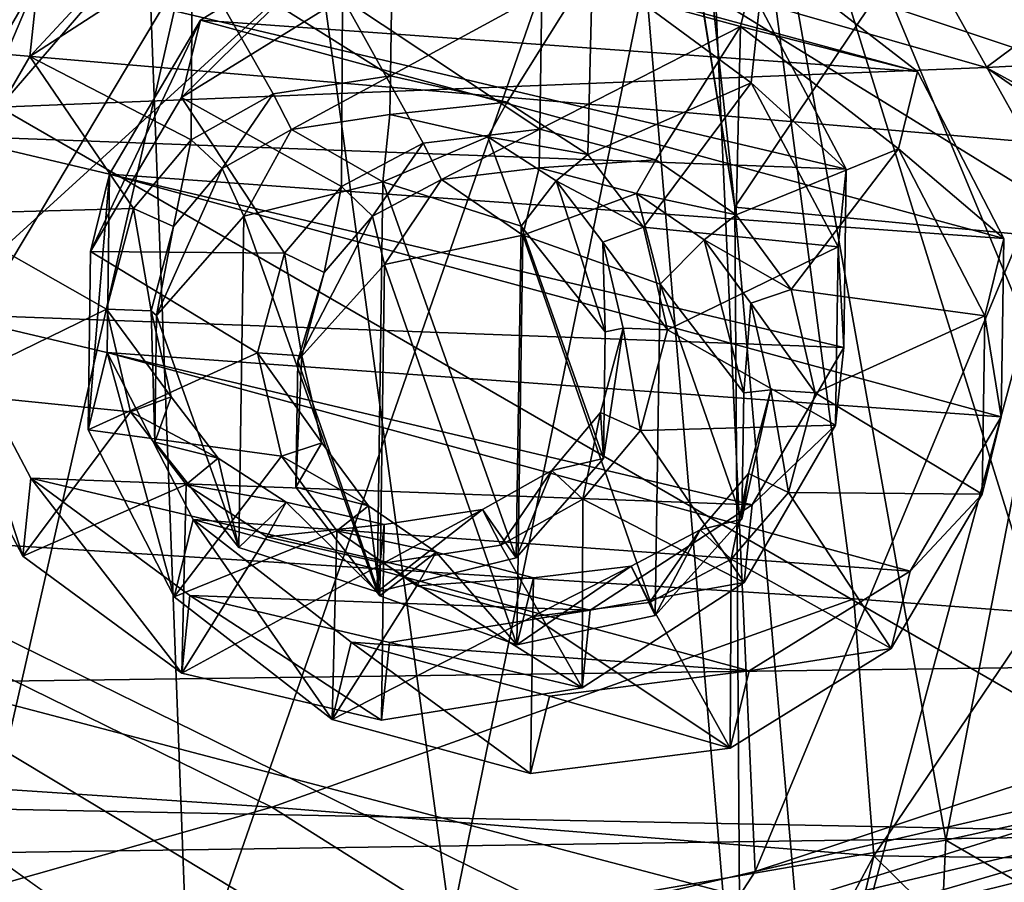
# Model space of a CAD drawing. Header units: metres. Extents: x -1004 to 0, y -808 to 0.
# Tile 83 of 116: x -357 to -310, y -114 to -73. Entities that reach past the tile are written whole.
import ezdxf

# ---------------------------------------------------------------- set-up
doc = ezdxf.new("R2010")
doc.units = ezdxf.units.M

msp = doc.modelspace()

# ---------------------------------------------------------------- linework, layer by layer
at = {"layer": 'top'}
for points in [[(-329.888824, -38.088737, 1930.046631), (-378.607605, -119.60273, 1985.827881), (-382.221283, -31.021881, 1934.762817)], [(-322.60022, -124.122322, 1979.295166), (-378.607605, -119.60273, 1985.827881), (-329.888824, -38.088737, 1930.046631)], [(-322.885803, -81.489136, 1954.172607), (-322.60022, -124.122322, 1979.295166), (-329.888824, -38.088737, 1930.046631)], [(-329.888824, -38.088737, 1930.046631), (-329.803864, -38.102722, 1930.036133), (-322.885803, -81.489136, 1954.172607)], [(-329.803864, -38.102722, 1930.036133), (-327.490509, -38.486088, 1929.765381), (-322.885803, -81.489136, 1954.172607)], [(-322.885803, -81.489136, 1954.172607), (-327.490509, -38.486088, 1929.765381), (-297.666809, -43.873398, 1928.242798)], [(-351.741699, -44.368996, 1507.820435), (-376.558838, -123.533806, 1555.031372), (-378.974548, -39.71484, 1506.693237)], [(-307.902313, -82.908188, 1952.266235), (-322.885803, -81.489136, 1954.172607), (-297.666809, -43.873398, 1928.242798)], [(-249.112656, -44.404568, 665.240845), (-531.962463, -59.26767, 664.851257), (-202.874207, -76.227615, 664.407471)], [(-348.900391, -119.331909, 1551.006836), (-376.558838, -123.533806, 1555.031372), (-351.741699, -44.368996, 1507.820435)], [(-324.765137, -50.017815, 1509.10791), (-348.900391, -119.331909, 1551.006836), (-351.741699, -44.368996, 1507.820435)], [(-321.921265, -113.105431, 1545.40979), (-348.900391, -119.331909, 1551.006836), (-324.765137, -50.017815, 1509.10791)], [(-298.321289, -56.500305, 1510.757568), (-321.921265, -113.105431, 1545.40979), (-324.765137, -50.017815, 1509.10791)], [(-376.130707, -52.26717, 2033.806885), (-372.22702, -96.644707, 2025.778931), (-323.517303, -52.26717, 2030.046021)], [(-372.22702, -96.644707, 2025.778931), (-317.222504, -100.118637, 2020.946167), (-323.517303, -52.26717, 2030.046021)], [(-366.171051, -52.26717, 181.828079), (-345.062103, -52.26717, 185.403137), (-360.168396, -118.592033, 189.773727)], [(-345.062103, -52.26717, 185.403137), (-336.40332, -115.66851, 194.224075), (-360.168396, -118.592033, 189.773727)], [(-345.062103, -52.26717, 185.403137), (-323.424683, -52.26717, 190.665115), (-336.40332, -115.66851, 194.224075)], [(-323.424683, -52.26717, 190.665115), (-312.841736, -111.61409, 200.455399), (-336.40332, -115.66851, 194.224075)], [(-303.170807, -101.056534, 2019.255127), (-296.233002, -100.988197, 2018.446899), (-323.517303, -52.26717, 2030.046021)], [(-296.233002, -100.988197, 2018.446899), (-289.312134, -100.438484, 2017.681763), (-323.517303, -52.26717, 2030.046021)], [(-323.517303, -52.26717, 2030.046021), (-289.312134, -100.438484, 2017.681763), (-271.142548, -52.26717, 2023.785889)], [(-323.517303, -52.26717, 2030.046021), (-317.222504, -100.118637, 2020.946167), (-308.442505, -100.78614, 2019.896606)], [(-308.442505, -100.78614, 2019.896606), (-303.170807, -101.056534, 2019.255127), (-323.517303, -52.26717, 2030.046021)], [(-323.424683, -52.26717, 190.665115), (-301.283936, -52.26717, 197.828186), (-312.841736, -111.61409, 200.455399)], [(-301.283936, -52.26717, 197.828186), (-289.953552, -106.590332, 208.299179), (-312.841736, -111.61409, 200.455399)], [(-295.983002, -104.537399, 1538.428955), (-321.921265, -113.105431, 1545.40979), (-298.321289, -56.500305, 1510.757568)], [(-594.247375, -171.585114, 661.909546), (-196.308548, -147.470947, 662.541565), (-531.962463, -59.26767, 664.851257)], [(-196.308548, -147.470947, 662.541565), (-191.884094, -88.40519, 664.088562), (-531.962463, -59.26767, 664.851257)], [(-531.962463, -59.26767, 664.851257), (-191.884094, -88.40519, 664.088562), (-202.874207, -76.227615, 664.407471)], [(-615.470276, -72.550049, 1606.88501), (-591.933105, -85.384491, 1606.548584), (-341.576477, -63.148872, 1607.130249)], [(-591.933105, -85.384491, 1606.548584), (-332.205414, -66.348167, 1607.047974), (-341.576477, -63.148872, 1607.130249)], [(-591.933105, -85.384491, 1606.548584), (-567.294678, -96.737617, 1606.251099), (-332.205414, -66.348167, 1607.047974)], [(-567.294678, -96.737617, 1606.251099), (-541.695801, -106.479683, 1605.995728), (-332.205414, -66.348167, 1607.047974)], [(-332.205414, -66.348167, 1607.047974), (-541.695801, -106.479683, 1605.995728), (-272.857819, -102.921715, 1606.087891)], [(-272.857819, -102.921715, 1606.087891), (-246.948975, -94.762154, 1606.301514), (-332.205414, -66.348167, 1607.047974)], [(-246.948975, -94.762154, 1606.301514), (-225.76767, -79.417076, 1606.705933), (-332.205414, -66.348167, 1607.047974)], [(-332.205414, -66.348167, 1607.047974), (-225.76767, -79.417076, 1606.705933), (-330.090454, -66.582947, 1655.322266)], [(-225.767654, -79.416962, 1703.572632), (-325.61673, -66.957962, 1703.570801), (-330.090454, -66.582947, 1655.322266)], [(-225.76767, -79.417076, 1606.705933), (-225.767654, -79.416962, 1703.572632), (-330.090454, -66.582947, 1655.322266)], [(-318.67804, -67.316513, 1752.300415), (-325.61673, -66.957962, 1703.570801), (-225.767654, -79.416962, 1703.572632)], [(-225.767654, -77.948128, 1800.771362), (-309.347412, -67.335449, 1800.758545), (-318.67804, -67.316513, 1752.300415)], [(-225.767654, -77.948128, 1800.771362), (-318.67804, -67.316513, 1752.300415), (-225.767654, -79.416962, 1703.572632)], [(-307.902313, -82.908188, 1952.266235), (-319.120483, -124.470184, 1978.742554), (-322.885803, -81.489136, 1954.172607)], [(-319.120483, -124.470184, 1978.742554), (-322.60022, -124.122322, 1979.295166), (-322.885803, -81.489136, 1954.172607)], [(-303.635834, -124.783379, 1976.071655), (-319.120483, -124.470184, 1978.742554), (-307.902313, -82.908188, 1952.266235)], [(-373.720337, -108.123314, 2005.617065), (-344.923065, -110.04409, 2003.045044), (-372.22702, -96.644707, 2025.778931)], [(-344.923065, -110.04409, 2003.045044), (-317.222504, -100.118637, 2020.946167), (-372.22702, -96.644707, 2025.778931)], [(-344.923065, -110.04409, 2003.045044), (-316.263245, -112.357918, 1999.483887), (-317.222504, -100.118637, 2020.946167)], [(-316.263245, -112.357918, 1999.483887), (-308.442505, -100.78614, 2019.896606), (-317.222504, -100.118637, 2020.946167)], [(-308.442505, -100.78614, 2019.896606), (-316.263245, -112.357918, 1999.483887), (-301.904236, -112.539879, 1997.345581)], [(-541.695801, -106.479683, 1605.995728), (-297.964813, -111.31955, 1605.86792), (-272.857819, -102.921715, 1606.087891)], [(-321.921265, -113.105431, 1545.40979), (-295.983002, -104.537399, 1538.428955), (-297.273773, -107.424042, 1555.789795)], [(-541.695801, -106.479683, 1605.995728), (-515.296631, -114.499153, 1605.785522), (-297.964813, -111.31955, 1605.86792)], [(-289.953552, -106.590332, 208.299179), (-290.647888, -124.47464, 209.90213), (-312.841736, -111.61409, 200.455399)], [(-321.921265, -113.105431, 1545.40979), (-297.273773, -107.424042, 1555.789795), (-323.551117, -115.618164, 1561.07251)], [(-323.551117, -115.618164, 1561.07251), (-297.273773, -107.424042, 1555.789795), (-297.739502, -109.526161, 1572.967529)], [(-378.607605, -119.60273, 1985.827881), (-344.923065, -110.04409, 2003.045044), (-373.720337, -108.123314, 2005.617065)], [(-323.551117, -115.618164, 1561.07251), (-297.739502, -109.526161, 1572.967529), (-324.006104, -117.193779, 1576.527832)], [(-324.006104, -117.193779, 1576.527832), (-297.739502, -109.526161, 1572.967529), (-298.352905, -110.877457, 1590.216187)], [(-378.607605, -119.60273, 1985.827881), (-322.60022, -124.122322, 1979.295166), (-344.923065, -110.04409, 2003.045044)], [(-322.60022, -124.122322, 1979.295166), (-316.263245, -112.357918, 1999.483887), (-344.923065, -110.04409, 2003.045044)], [(-324.521667, -118.131798, 1592.032471), (-298.352905, -110.877457, 1590.216187), (-323.931244, -118.120049, 1605.689819)], [(-324.006104, -117.193779, 1576.527832), (-298.352905, -110.877457, 1590.216187), (-324.521667, -118.131798, 1592.032471)], [(-323.931244, -118.120049, 1605.689819), (-298.352905, -110.877457, 1590.216187), (-297.964813, -111.31955, 1605.86792)], [(-515.296631, -114.499153, 1605.785522), (-323.931244, -118.120049, 1605.689819), (-297.964813, -111.31955, 1605.86792)], [(-312.841736, -111.61409, 200.455399), (-313.708252, -130.293961, 202.135513), (-336.40332, -115.66851, 194.224075)], [(-290.647888, -124.47464, 209.90213), (-313.708252, -130.293961, 202.135513), (-312.841736, -111.61409, 200.455399)], [(-322.60022, -124.122322, 1979.295166), (-319.120483, -124.470184, 1978.742554), (-316.263245, -112.357918, 1999.483887)], [(-319.120483, -124.470184, 1978.742554), (-303.635834, -124.783379, 1976.071655), (-316.263245, -112.357918, 1999.483887)], [(-316.263245, -112.357918, 1999.483887), (-303.635834, -124.783379, 1976.071655), (-301.904236, -112.539879, 1997.345581)], [(-348.900391, -119.331909, 1551.006836), (-321.921265, -113.105431, 1545.40979), (-323.551117, -115.618164, 1561.07251)]]:
    msp.add_3dface(points, dxfattribs=at)
at = {"layer": 'top0123413'}
for points in [[(-10, -10, 90), (-502.018646, -625.846375, 90), (-994.037292, -10, 90)], [(-494.003571, -626.560364, 90), (-502.018646, -625.846375, 90), (-10, -10, 90)], [(-485.779327, -628.854126, 90), (-494.003571, -626.560364, 90), (-10, -10, 90)], [(-477.800262, -632.855408, 90), (-485.779327, -628.854126, 90), (-10, -10, 90)], [(-10, -10, 90), (-470.61264, -638.481506, 90), (-477.800262, -632.855408, 90)], [(-217.024689, -763.271118, 90), (-470.61264, -638.481506, 90), (-10, -10, 90)], [(-347.30011, -64.42334, 141.24382), (-310.910522, -74.838074, 118.716759), (-295.737305, -63.549622, 141.152725)], [(-310.910522, -74.838074, 118.716759), (-261.255157, -72.276657, 118.761467), (-295.737305, -63.549622, 141.152725)], [(-398.869202, -65.046387, 141.304626), (-357.917725, -76.72718, 118.683784), (-347.30011, -64.42334, 141.24382)], [(-357.917725, -76.72718, 118.683784), (-310.910522, -74.838074, 118.716759), (-347.30011, -64.42334, 141.24382)], [(-261.255157, -72.276657, 118.761467), (-310.910522, -74.838074, 118.716759), (-67.634972, -207.468338, 116.401688)], [(-310.910522, -74.838074, 118.716759), (-357.917725, -76.72718, 118.683784), (-65.746979, -245.352539, 115.740417)], [(-67.634972, -207.468338, 116.401688), (-310.910522, -74.838074, 118.716759), (-65.746979, -245.352539, 115.740417)], [(-65.746979, -245.352539, 115.740417), (-357.917725, -76.72718, 118.683784), (-406.245697, -78.120522, 118.659462)], [(-406.245697, -78.120522, 118.659462), (-490.16217, -606.131226, 109.443001), (-63.32338, -322.340668, 114.396584)], [(-63.32338, -322.340668, 114.396584), (-64.29863, -283.87738, 115.067963), (-406.245697, -78.120522, 118.659462)], [(-64.29863, -283.87738, 115.067963), (-65.746979, -245.352539, 115.740417), (-406.245697, -78.120522, 118.659462)]]:
    msp.add_3dface(points, dxfattribs=at)
at = {"layer": 'top0123417'}
for points in [[(-233.311279, -124.02623, 1633.36084), (-632.336914, -96.123642, 1633.36084), (-632.397461, -96.989761, 1638.284912)], [(-632.336914, -96.123642, 1633.36084), (-233.311279, -124.02623, 1633.36084), (-572.498474, -100.529236, 1632.846069)], [(-233.371841, -124.892357, 1638.284912), (-632.397461, -96.989761, 1638.284912), (-632.72522, -101.676781, 1639.994995)], [(-233.371841, -124.892357, 1638.284912), (-233.311279, -124.02623, 1633.36084), (-632.397461, -96.989761, 1638.284912)], [(-632.931824, -104.631546, 1631.857056), (-632.604065, -99.944534, 1630.146973), (-233.906204, -132.534134, 1631.857056)], [(-632.604065, -99.944534, 1630.146973), (-233.578461, -127.847122, 1630.146973), (-233.906204, -132.534134, 1631.857056)], [(-632.604065, -99.944534, 1630.146973), (-572.712219, -103.585953, 1630.274902), (-293.394257, -123.117767, 1630.274902)], [(-632.604065, -99.944534, 1630.146973), (-293.394257, -123.117767, 1630.274902), (-233.578461, -127.847122, 1630.146973)], [(-233.311279, -124.02623, 1633.36084), (-293.180511, -120.06105, 1632.846069), (-572.498474, -100.529236, 1632.846069)], [(-572.498474, -100.529236, 1632.846069), (-293.180511, -120.06105, 1632.846069), (-571.109802, -100.93853, 1632.306519)], [(-293.180511, -120.06105, 1632.846069), (-294.612518, -120.273216, 1632.306519), (-571.109802, -100.93853, 1632.306519)], [(-571.109802, -100.93853, 1632.306519), (-294.612518, -120.273216, 1632.306519), (-570.591492, -101.929459, 1631.240723)], [(-233.6996, -129.579376, 1639.994995), (-632.72522, -101.676781, 1639.994995), (-632.992371, -105.497673, 1636.781006)], [(-233.6996, -129.579376, 1639.994995), (-233.371841, -124.892357, 1638.284912), (-632.72522, -101.676781, 1639.994995)], [(-572.712219, -103.585953, 1630.274902), (-570.591492, -101.929459, 1631.240723), (-293.394257, -123.117767, 1630.274902)], [(-293.394257, -123.117767, 1630.274902), (-570.591492, -101.929459, 1631.240723), (-295.263763, -121.182266, 1631.240723)], [(-570.591492, -101.929459, 1631.240723), (-294.612518, -120.273216, 1632.306519), (-295.263763, -121.182266, 1631.240723)], [(-632.992371, -105.497673, 1636.781006), (-632.931824, -104.631546, 1631.857056), (-233.966782, -133.400269, 1636.781006)], [(-632.931824, -104.631546, 1631.857056), (-233.906204, -132.534134, 1631.857056), (-233.966782, -133.400269, 1636.781006)], [(-233.966782, -133.400269, 1636.781006), (-233.6996, -129.579376, 1639.994995), (-632.992371, -105.497673, 1636.781006)]]:
    msp.add_3dface(points, dxfattribs=at)
at = {"layer": 'top0123426'}
for points in [[(-348.329651, -72.579956, 1957.202759), (-340.65625, -67.838043, 1953.395508), (-349.234558, -76.26062, 1950.794678)], [(-340.65625, -67.838043, 1953.395508), (-341.561127, -71.518707, 1946.987549), (-349.234558, -76.26062, 1950.794678)], [(-314.186798, -75.035995, 1953.792114), (-340.65625, -67.838043, 1953.395508), (-348.329651, -72.579956, 1957.202759)], [(-314.186798, -75.035995, 1953.792114), (-321.708374, -69.201042, 1951.502808), (-340.65625, -67.838043, 1953.395508)], [(-322.613281, -72.881706, 1945.094727), (-332.06012, -70.31279, 1944.953125), (-321.708374, -69.201042, 1951.502808)], [(-322.613281, -72.881706, 1945.094727), (-321.708374, -69.201042, 1951.502808), (-314.186798, -75.035995, 1953.792114)], [(-341.561127, -71.518707, 1946.987549), (-332.06012, -70.31279, 1944.953125), (-332.167297, -77.7808, 1949.257813)], [(-332.167297, -77.7808, 1949.257813), (-332.06012, -70.31279, 1944.953125), (-322.613281, -72.881706, 1945.094727)], [(-349.234558, -76.26062, 1950.794678), (-341.561127, -71.518707, 1946.987549), (-341.605927, -80.500221, 1952.152588)], [(-341.561127, -71.518707, 1946.987549), (-337.718414, -78.43782, 1950.419067), (-341.605927, -80.500221, 1952.152588)], [(-337.718414, -78.43782, 1950.419067), (-341.561127, -71.518707, 1946.987549), (-332.167297, -77.7808, 1949.257813)], [(-352.65567, -79.918663, 1962.028931), (-348.329651, -72.579956, 1957.202759), (-353.560547, -83.599327, 1955.62085)], [(-348.329651, -72.579956, 1957.202759), (-349.234558, -76.26062, 1950.794678), (-353.560547, -83.599327, 1955.62085)], [(-310.0802, -82.9813, 1957.775879), (-348.329651, -72.579956, 1957.202759), (-352.65567, -79.918663, 1962.028931)], [(-310.0802, -82.9813, 1957.775879), (-314.186798, -75.035995, 1953.792114), (-348.329651, -72.579956, 1957.202759)], [(-322.613281, -72.881706, 1945.094727), (-326.646484, -79.234276, 1949.31311), (-332.167297, -77.7808, 1949.257813)], [(-322.826172, -81.851135, 1950.276611), (-326.646484, -79.234276, 1949.31311), (-322.613281, -72.881706, 1945.094727)], [(-315.091675, -78.71666, 1947.384033), (-322.826172, -81.851135, 1950.276611), (-322.613281, -72.881706, 1945.094727)], [(-315.091675, -78.71666, 1947.384033), (-322.613281, -72.881706, 1945.094727), (-314.186798, -75.035995, 1953.792114)], [(-315.091675, -78.71666, 1947.384033), (-314.186798, -75.035995, 1953.792114), (-310.0802, -82.9813, 1957.775879)], [(-353.560547, -83.599327, 1955.62085), (-349.234558, -76.26062, 1950.794678), (-344.334656, -83.671303, 1954.359375)], [(-349.234558, -76.26062, 1950.794678), (-341.605927, -80.500221, 1952.152588), (-344.334656, -83.671303, 1954.359375)], [(-337.718414, -78.43782, 1950.419067), (-332.167297, -77.7808, 1949.257813), (-336.850586, -80.170349, 1951.291626)], [(-332.167297, -77.7808, 1949.257813), (-332.193726, -79.621773, 1950.31897), (-336.850586, -80.170349, 1951.291626)], [(-332.193726, -79.621773, 1950.31897), (-332.167297, -77.7808, 1949.257813), (-326.646484, -79.234276, 1949.31311)], [(-341.605927, -80.500221, 1952.152588), (-337.718414, -78.43782, 1950.419067), (-340.133209, -81.909271, 1952.754028)], [(-337.718414, -78.43782, 1950.419067), (-336.850586, -80.170349, 1951.291626), (-340.133209, -81.909271, 1952.754028)], [(-320.194, -85.407845, 1951.947876), (-322.826172, -81.851135, 1950.276611), (-315.091675, -78.71666, 1947.384033)], [(-310.985077, -86.661964, 1951.367798), (-320.194, -85.407845, 1951.947876), (-315.091675, -78.71666, 1947.384033)], [(-310.985077, -86.661964, 1951.367798), (-315.091675, -78.71666, 1947.384033), (-310.0802, -82.9813, 1957.775879)], [(-327.562225, -80.838501, 1950.363892), (-332.193726, -79.621773, 1950.31897), (-326.646484, -79.234276, 1949.31311)], [(-327.562225, -80.838501, 1950.363892), (-326.646484, -79.234276, 1949.31311), (-322.826172, -81.851135, 1950.276611)], [(-336.850586, -80.170349, 1951.291626), (-332.193726, -79.621773, 1950.31897), (-332.978485, -82.813705, 1944.761841)], [(-327.562225, -80.838501, 1950.363892), (-332.978485, -82.813705, 1944.761841), (-332.193726, -79.621773, 1950.31897)], [(-352.777405, -88.40065, 1966.917969), (-352.65567, -79.918663, 1962.028931), (-353.682312, -92.081314, 1960.509888)], [(-352.65567, -79.918663, 1962.028931), (-353.560547, -83.599327, 1955.62085), (-353.682312, -92.081314, 1960.509888)], [(-310.201935, -91.463287, 1962.664917), (-352.65567, -79.918663, 1962.028931), (-352.777405, -88.40065, 1966.917969)], [(-310.201935, -91.463287, 1962.664917), (-310.0802, -82.9813, 1957.775879), (-352.65567, -79.918663, 1962.028931)], [(-340.133209, -81.909271, 1952.754028), (-336.850586, -80.170349, 1951.291626), (-339.56781, -84.207367, 1946.492798)], [(-339.56781, -84.207367, 1946.492798), (-336.850586, -80.170349, 1951.291626), (-332.978485, -82.813705, 1944.761841)], [(-344.334656, -83.671303, 1954.359375), (-341.605927, -80.500221, 1952.152588), (-342.434418, -84.587173, 1954.617065)], [(-341.605927, -80.500221, 1952.152588), (-340.133209, -81.909271, 1952.754028), (-342.434418, -84.587173, 1954.617065)], [(-326.442688, -85.15152, 1945.181763), (-332.978485, -82.813705, 1944.761841), (-327.562225, -80.838501, 1950.363892)], [(-324.336243, -83.045609, 1951.176025), (-327.562225, -80.838501, 1950.363892), (-322.826172, -81.851135, 1950.276611)], [(-324.336243, -83.045609, 1951.176025), (-326.442688, -85.15152, 1945.181763), (-327.562225, -80.838501, 1950.363892)], [(-343.693665, -88.788261, 1949.706665), (-342.434418, -84.587173, 1954.617065), (-340.133209, -81.909271, 1952.754028)], [(-343.693665, -88.788261, 1949.706665), (-340.133209, -81.909271, 1952.754028), (-339.56781, -84.207367, 1946.492798)], [(-324.336243, -83.045609, 1951.176025), (-322.826172, -81.851135, 1950.276611), (-320.194, -85.407845, 1951.947876)], [(-339.56781, -84.207367, 1946.492798), (-332.978485, -82.813705, 1944.761841), (-333.258301, -102.308853, 1955.999023)], [(-333.258301, -102.308853, 1955.999023), (-332.978485, -82.813705, 1944.761841), (-326.669037, -100.919739, 1954.27063)], [(-332.978485, -82.813705, 1944.761841), (-326.442688, -85.15152, 1945.181763), (-326.669037, -100.919739, 1954.27063)], [(-310.985077, -86.661964, 1951.367798), (-310.0802, -82.9813, 1957.775879), (-310.201935, -91.463287, 1962.664917)], [(-322.456726, -90.315926, 1947.585205), (-326.442688, -85.15152, 1945.181763), (-324.336243, -83.045609, 1951.176025)], [(-322.116608, -86.048721, 1952.587524), (-324.336243, -83.045609, 1951.176025), (-320.194, -85.407845, 1951.947876)], [(-322.116608, -86.048721, 1952.587524), (-322.456726, -90.315926, 1947.585205), (-324.336243, -83.045609, 1951.176025)], [(-353.682312, -92.081314, 1960.509888), (-353.560547, -83.599327, 1955.62085), (-345.612976, -88.416405, 1957.265381)], [(-353.560547, -83.599327, 1955.62085), (-344.334656, -83.671303, 1954.359375), (-345.612976, -88.416405, 1957.265381)], [(-345.612976, -88.416405, 1957.265381), (-344.334656, -83.671303, 1954.359375), (-343.503815, -88.568115, 1957.054688)], [(-344.334656, -83.671303, 1954.359375), (-342.434418, -84.587173, 1954.617065), (-343.503815, -88.568115, 1957.054688)], [(-343.693665, -88.788261, 1949.706665), (-339.56781, -84.207367, 1946.492798), (-339.794159, -99.975594, 1955.581787)], [(-339.794159, -99.975594, 1955.581787), (-339.56781, -84.207367, 1946.492798), (-333.258301, -102.308853, 1955.999023)], [(-343.503815, -88.568115, 1957.054688), (-342.434418, -84.587173, 1954.617065), (-343.693665, -88.788261, 1949.706665)], [(-326.669037, -100.919739, 1954.27063), (-326.442688, -85.15152, 1945.181763), (-322.543182, -96.338852, 1951.056885)], [(-326.442688, -85.15152, 1945.181763), (-322.456726, -90.315926, 1947.585205), (-322.543182, -96.338852, 1951.056885)], [(-322.116608, -86.048721, 1952.587524), (-320.194, -85.407845, 1951.947876), (-319.054382, -90.326881, 1954.612305)], [(-319.054382, -90.326881, 1954.612305), (-320.194, -85.407845, 1951.947876), (-310.985077, -86.661964, 1951.367798)], [(-322.456726, -90.315926, 1947.585205), (-322.116608, -86.048721, 1952.587524), (-321.163574, -90.17514, 1954.82312)], [(-321.163574, -90.17514, 1954.82312), (-322.116608, -86.048721, 1952.587524), (-319.054382, -90.326881, 1954.612305)], [(-311.106842, -95.143951, 1956.256958), (-319.054382, -90.326881, 1954.612305), (-310.985077, -86.661964, 1951.367798)], [(-311.106842, -95.143951, 1956.256958), (-310.985077, -86.661964, 1951.367798), (-310.201935, -91.463287, 1962.664917)], [(-352.777405, -88.40065, 1966.917969), (-353.682312, -92.081314, 1960.509888), (-349.575714, -100.026619, 1964.493652)], [(-353.682312, -92.081314, 1960.509888), (-345.612976, -88.416405, 1957.265381), (-344.473389, -93.335442, 1959.92981)], [(-348.670807, -96.345955, 1970.901733), (-352.777405, -88.40065, 1966.917969), (-349.575714, -100.026619, 1964.493652)], [(-314.527954, -98.802002, 1967.491089), (-352.777405, -88.40065, 1966.917969), (-348.670807, -96.345955, 1970.901733)], [(-314.527954, -98.802002, 1967.491089), (-310.201935, -91.463287, 1962.664917), (-352.777405, -88.40065, 1966.917969)], [(-344.473389, -93.335442, 1959.92981), (-345.612976, -88.416405, 1957.265381), (-342.550781, -92.694534, 1959.290283)], [(-345.612976, -88.416405, 1957.265381), (-343.503815, -88.568115, 1957.054688), (-342.550781, -92.694534, 1959.290283)], [(-342.550781, -92.694534, 1959.290283), (-343.503815, -88.568115, 1957.054688), (-343.780121, -94.811188, 1953.178345)], [(-343.780121, -94.811188, 1953.178345), (-343.503815, -88.568115, 1957.054688), (-343.693665, -88.788261, 1949.706665)], [(-343.780121, -94.811188, 1953.178345), (-343.693665, -88.788261, 1949.706665), (-339.794159, -99.975594, 1955.581787)], [(-322.543182, -96.338852, 1951.056885), (-321.163574, -90.17514, 1954.82312), (-322.232971, -94.156082, 1957.26062)], [(-322.543182, -96.338852, 1951.056885), (-322.456726, -90.315926, 1947.585205), (-321.163574, -90.17514, 1954.82312)], [(-322.232971, -94.156082, 1957.26062), (-321.163574, -90.17514, 1954.82312), (-320.332733, -95.071983, 1957.518311)], [(-321.163574, -90.17514, 1954.82312), (-319.054382, -90.326881, 1954.612305), (-320.332733, -95.071983, 1957.518311)], [(-320.332733, -95.071983, 1957.518311), (-319.054382, -90.326881, 1954.612305), (-311.106842, -95.143951, 1956.256958)], [(-311.106842, -95.143951, 1956.256958), (-310.201935, -91.463287, 1962.664917), (-314.527954, -98.802002, 1967.491089)], [(-349.575714, -100.026619, 1964.493652), (-353.682312, -92.081314, 1960.509888), (-344.473389, -93.335442, 1959.92981)], [(-344.473389, -93.335442, 1959.92981), (-342.550781, -92.694534, 1959.290283), (-340.331116, -95.697647, 1960.701782)], [(-340.331116, -95.697647, 1960.701782), (-342.550781, -92.694534, 1959.290283), (-343.780121, -94.811188, 1953.178345)], [(-349.575714, -100.026619, 1964.493652), (-344.473389, -93.335442, 1959.92981), (-341.841217, -96.892151, 1961.601074)], [(-341.841217, -96.892151, 1961.601074), (-344.473389, -93.335442, 1959.92981), (-340.331116, -95.697647, 1960.701782)], [(-324.53418, -96.833984, 1959.123779), (-322.232971, -94.156082, 1957.26062), (-323.061462, -98.243057, 1959.725098)], [(-324.53418, -96.833984, 1959.123779), (-322.543182, -96.338852, 1951.056885), (-322.232971, -94.156082, 1957.26062)], [(-322.232971, -94.156082, 1957.26062), (-320.332733, -95.071983, 1957.518311), (-323.061462, -98.243057, 1959.725098)], [(-340.331116, -95.697647, 1960.701782), (-343.780121, -94.811188, 1953.178345), (-339.794159, -99.975594, 1955.581787)], [(-323.061462, -98.243057, 1959.725098), (-320.332733, -95.071983, 1957.518311), (-315.432831, -102.482666, 1961.083008)], [(-315.432831, -102.482666, 1961.083008), (-320.332733, -95.071983, 1957.518311), (-311.106842, -95.143951, 1956.256958)], [(-315.432831, -102.482666, 1961.083008), (-311.106842, -95.143951, 1956.256958), (-314.527954, -98.802002, 1967.491089)], [(-341.841217, -96.892151, 1961.601074), (-340.331116, -95.697647, 1960.701782), (-337.105164, -97.904755, 1961.513916)], [(-337.105164, -97.904755, 1961.513916), (-340.331116, -95.697647, 1960.701782), (-339.794159, -99.975594, 1955.581787)], [(-348.670807, -96.345955, 1970.901733), (-349.575714, -100.026619, 1964.493652), (-342.054108, -105.861572, 1966.783081)], [(-341.149231, -102.180908, 1973.19104), (-348.670807, -96.345955, 1970.901733), (-342.054108, -105.861572, 1966.783081)], [(-322.201355, -103.543915, 1971.29834), (-348.670807, -96.345955, 1970.901733), (-341.149231, -102.180908, 1973.19104)], [(-322.201355, -103.543915, 1971.29834), (-314.527954, -98.802002, 1967.491089), (-348.670807, -96.345955, 1970.901733)], [(-326.669037, -100.919739, 1954.27063), (-322.543182, -96.338852, 1951.056885), (-324.53418, -96.833984, 1959.123779)], [(-342.054108, -105.861572, 1966.783081), (-349.575714, -100.026619, 1964.493652), (-341.841217, -96.892151, 1961.601074)], [(-342.054108, -105.861572, 1966.783081), (-341.841217, -96.892151, 1961.601074), (-338.020905, -99.50901, 1962.564697)], [(-338.020905, -99.50901, 1962.564697), (-341.841217, -96.892151, 1961.601074), (-337.105164, -97.904755, 1961.513916)], [(-327.816772, -98.572906, 1960.58606), (-324.53418, -96.833984, 1959.123779), (-326.948975, -100.305458, 1961.458618)], [(-327.816772, -98.572906, 1960.58606), (-326.669037, -100.919739, 1954.27063), (-324.53418, -96.833984, 1959.123779)], [(-324.53418, -96.833984, 1959.123779), (-323.061462, -98.243057, 1959.725098), (-326.948975, -100.305458, 1961.458618)], [(-337.105164, -97.904755, 1961.513916), (-339.794159, -99.975594, 1955.581787), (-333.258301, -102.308853, 1955.999023)], [(-338.020905, -99.50901, 1962.564697), (-337.105164, -97.904755, 1961.513916), (-332.473633, -99.121483, 1961.558838)], [(-332.473633, -99.121483, 1961.558838), (-337.105164, -97.904755, 1961.513916), (-333.258301, -102.308853, 1955.999023)], [(-326.948975, -100.305458, 1961.458618), (-323.061462, -98.243057, 1959.725098), (-323.106262, -107.224579, 1964.890259)], [(-323.106262, -107.224579, 1964.890259), (-323.061462, -98.243057, 1959.725098), (-315.432831, -102.482666, 1961.083008)], [(-332.473633, -99.121483, 1961.558838), (-333.258301, -102.308853, 1955.999023), (-327.816772, -98.572906, 1960.58606)], [(-333.258301, -102.308853, 1955.999023), (-326.669037, -100.919739, 1954.27063), (-327.816772, -98.572906, 1960.58606)], [(-332.473633, -99.121483, 1961.558838), (-327.816772, -98.572906, 1960.58606), (-332.500061, -100.962479, 1962.619873)], [(-327.816772, -98.572906, 1960.58606), (-326.948975, -100.305458, 1961.458618), (-332.500061, -100.962479, 1962.619873)], [(-315.432831, -102.482666, 1961.083008), (-314.527954, -98.802002, 1967.491089), (-322.201355, -103.543915, 1971.29834)], [(-332.500061, -100.962479, 1962.619873), (-338.020905, -99.50901, 1962.564697), (-332.473633, -99.121483, 1961.558838)], [(-332.500061, -100.962479, 1962.619873), (-342.054108, -105.861572, 1966.783081), (-338.020905, -99.50901, 1962.564697)], [(-332.500061, -100.962479, 1962.619873), (-326.948975, -100.305458, 1961.458618), (-323.106262, -107.224579, 1964.890259)], [(-332.607269, -108.430496, 1966.924561), (-342.054108, -105.861572, 1966.783081), (-332.500061, -100.962479, 1962.619873)], [(-323.106262, -107.224579, 1964.890259), (-332.607269, -108.430496, 1966.924561), (-332.500061, -100.962479, 1962.619873)], [(-341.149231, -102.180908, 1973.19104), (-342.054108, -105.861572, 1966.783081), (-332.607269, -108.430496, 1966.924561)], [(-331.702393, -104.749832, 1973.332642), (-341.149231, -102.180908, 1973.19104), (-332.607269, -108.430496, 1966.924561)], [(-331.702393, -104.749832, 1973.332642), (-322.201355, -103.543915, 1971.29834), (-341.149231, -102.180908, 1973.19104)], [(-323.106262, -107.224579, 1964.890259), (-315.432831, -102.482666, 1961.083008), (-322.201355, -103.543915, 1971.29834)], [(-323.106262, -107.224579, 1964.890259), (-322.201355, -103.543915, 1971.29834), (-331.702393, -104.749832, 1973.332642)], [(-332.607269, -108.430496, 1966.924561), (-323.106262, -107.224579, 1964.890259), (-331.702393, -104.749832, 1973.332642)]]:
    msp.add_3dface(points, dxfattribs=at)
at = {"layer": 'top0123428'}
for points in [[(-356.062897, -70.608978, 1523.188965), (-348.343536, -65.598305, 1519.847168), (-356.450073, -74.312202, 1516.741821)], [(-348.343536, -65.598305, 1519.847168), (-348.730743, -69.301529, 1513.400024), (-356.450073, -74.312202, 1516.741821)], [(-348.730743, -69.301529, 1513.400024), (-339.172028, -67.762817, 1511.942139), (-339.278534, -75.234566, 1516.240356)], [(-339.278534, -75.234566, 1516.240356), (-339.172028, -67.762817, 1511.942139), (-329.667145, -70.000839, 1512.65686)], [(-356.450073, -74.312202, 1516.741821), (-348.730743, -69.301529, 1513.400024), (-348.7742, -78.284592, 1518.5625)], [(-348.730743, -69.301529, 1513.400024), (-344.863373, -76.086029, 1517.064819), (-348.7742, -78.284592, 1518.5625)], [(-344.863373, -76.086029, 1517.064819), (-348.730743, -69.301529, 1513.400024), (-339.278534, -75.234566, 1516.240356)], [(-329.667145, -70.000839, 1512.65686), (-333.723816, -76.494659, 1516.630493), (-339.278534, -75.234566, 1516.240356)], [(-329.87973, -78.977692, 1517.825928), (-333.723816, -76.494659, 1516.630493), (-329.667145, -70.000839, 1512.65686)], [(-322.098663, -75.572311, 1515.402588), (-329.87973, -78.977692, 1517.825928), (-329.667145, -70.000839, 1512.65686)], [(-322.098663, -75.572311, 1515.402588), (-329.667145, -70.000839, 1512.65686), (-321.711487, -71.869087, 1521.849731)], [(-360.41394, -78.099197, 1527.752563), (-356.062897, -70.608978, 1523.188965), (-360.801117, -81.802422, 1521.305542)], [(-356.062897, -70.608978, 1523.188965), (-356.450073, -74.312202, 1516.741821), (-360.801117, -81.802422, 1521.305542)], [(-317.57843, -79.670525, 1526.082642), (-356.062897, -70.608978, 1523.188965), (-360.41394, -78.099197, 1527.752563)], [(-317.57843, -79.670525, 1526.082642), (-321.711487, -71.869087, 1521.849731), (-356.062897, -70.608978, 1523.188965)], [(-322.098663, -75.572311, 1515.402588), (-321.711487, -71.869087, 1521.849731), (-317.57843, -79.670525, 1526.082642)], [(-360.801117, -81.802422, 1521.305542), (-356.450073, -74.312202, 1516.741821), (-351.518982, -81.551231, 1520.60376)], [(-356.450073, -74.312202, 1516.741821), (-348.7742, -78.284592, 1518.5625), (-351.518982, -81.551231, 1520.60376)], [(-344.863373, -76.086029, 1517.064819), (-339.278534, -75.234566, 1516.240356), (-343.989929, -77.788147, 1517.990112)], [(-339.278534, -75.234566, 1516.240356), (-339.30481, -77.076462, 1517.299927), (-343.989929, -77.788147, 1517.990112)], [(-339.30481, -77.076462, 1517.299927), (-339.278534, -75.234566, 1516.240356), (-333.723816, -76.494659, 1516.630493)], [(-327.230896, -82.442192, 1519.65686), (-329.87973, -78.977692, 1517.825928), (-322.098663, -75.572311, 1515.402588)], [(-317.965607, -83.373749, 1519.635498), (-327.230896, -82.442192, 1519.65686), (-322.098663, -75.572311, 1515.402588)], [(-317.965607, -83.373749, 1519.635498), (-322.098663, -75.572311, 1515.402588), (-317.57843, -79.670525, 1526.082642)], [(-348.7742, -78.284592, 1518.5625), (-344.863373, -76.086029, 1517.064819), (-347.292236, -79.642044, 1519.253296)], [(-344.863373, -76.086029, 1517.064819), (-343.989929, -77.788147, 1517.990112), (-347.292236, -79.642044, 1519.253296)], [(-334.644836, -78.130951, 1517.625732), (-339.30481, -77.076462, 1517.299927), (-333.723816, -76.494659, 1516.630493)], [(-334.644836, -78.130951, 1517.625732), (-333.723816, -76.494659, 1516.630493), (-329.87973, -78.977692, 1517.825928)], [(-343.989929, -77.788147, 1517.990112), (-339.30481, -77.076462, 1517.299927), (-339.640594, -80.287949, 1511.708862)], [(-334.644836, -78.130951, 1517.625732), (-339.640594, -80.287949, 1511.708862), (-339.30481, -77.076462, 1517.299927)], [(-347.292236, -79.642044, 1519.253296), (-343.989929, -77.788147, 1517.990112), (-346.269836, -81.912422, 1513.040161)], [(-346.269836, -81.912422, 1513.040161), (-343.989929, -77.788147, 1517.990112), (-339.640594, -80.287949, 1511.708862)], [(-317.699402, -88.156746, 1530.964355), (-360.41394, -78.099197, 1527.752563), (-360.534912, -86.585419, 1532.634399)], [(-317.699402, -88.156746, 1530.964355), (-317.57843, -79.670525, 1526.082642), (-360.41394, -78.099197, 1527.752563)], [(-351.518982, -81.551231, 1520.60376), (-348.7742, -78.284592, 1518.5625), (-349.606995, -82.400543, 1520.976807)], [(-348.7742, -78.284592, 1518.5625), (-347.292236, -79.642044, 1519.253296), (-349.606995, -82.400543, 1520.976807)], [(-333.064545, -82.396828, 1512.525269), (-339.640594, -80.287949, 1511.708862), (-334.644836, -78.130951, 1517.625732)], [(-331.398804, -80.22506, 1518.633667), (-334.644836, -78.130951, 1517.625732), (-329.87973, -78.977692, 1517.825928)], [(-331.398804, -80.22506, 1518.633667), (-333.064545, -82.396828, 1512.525269), (-334.644836, -78.130951, 1517.625732)], [(-331.398804, -80.22506, 1518.633667), (-329.87973, -78.977692, 1517.825928), (-327.230896, -82.442192, 1519.65686)], [(-350.420013, -86.637817, 1516.003662), (-349.606995, -82.400543, 1520.976807), (-347.292236, -79.642044, 1519.253296)], [(-350.420013, -86.637817, 1516.003662), (-347.292236, -79.642044, 1519.253296), (-346.269836, -81.912422, 1513.040161)], [(-317.965607, -83.373749, 1519.635498), (-317.57843, -79.670525, 1526.082642), (-317.699402, -88.156746, 1530.964355)], [(-346.269836, -81.912422, 1513.040161), (-339.640594, -80.287949, 1511.708862), (-339.91864, -99.792839, 1522.929199)], [(-339.91864, -99.792839, 1522.929199), (-339.640594, -80.287949, 1511.708862), (-333.289429, -98.172928, 1521.600586)], [(-339.640594, -80.287949, 1511.708862), (-333.064545, -82.396828, 1512.525269), (-333.289429, -98.172928, 1521.600586)], [(-329.053375, -87.4216, 1515.170654), (-333.064545, -82.396828, 1512.525269), (-331.398804, -80.22506, 1518.633667)], [(-329.1651, -83.150406, 1520.17981), (-331.398804, -80.22506, 1518.633667), (-327.230896, -82.442192, 1519.65686)], [(-329.1651, -83.150406, 1520.17981), (-329.053375, -87.4216, 1515.170654), (-331.398804, -80.22506, 1518.633667)], [(-360.801117, -81.802422, 1521.305542), (-351.518982, -81.551231, 1520.60376), (-352.80426, -86.341103, 1523.432251)], [(-352.80426, -86.341103, 1523.432251), (-351.518982, -81.551231, 1520.60376), (-350.68222, -86.41893, 1523.349487)], [(-351.518982, -81.551231, 1520.60376), (-349.606995, -82.400543, 1520.976807), (-350.68222, -86.41893, 1523.349487)], [(-360.922089, -90.288643, 1526.187256), (-360.801117, -81.802422, 1521.305542), (-352.80426, -86.341103, 1523.432251)], [(-350.420013, -86.637817, 1516.003662), (-346.269836, -81.912422, 1513.040161), (-346.494751, -97.688522, 1522.115356)], [(-346.494751, -97.688522, 1522.115356), (-346.269836, -81.912422, 1513.040161), (-339.91864, -99.792839, 1522.929199)], [(-350.68222, -86.41893, 1523.349487), (-349.606995, -82.400543, 1520.976807), (-350.420013, -86.637817, 1516.003662)], [(-333.289429, -98.172928, 1521.600586), (-333.064545, -82.396828, 1512.525269), (-329.139282, -93.44754, 1518.637085)], [(-333.064545, -82.396828, 1512.525269), (-329.053375, -87.4216, 1515.170654), (-329.139282, -93.44754, 1518.637085)], [(-329.1651, -83.150406, 1520.17981), (-327.230896, -82.442192, 1519.65686), (-326.083466, -87.321297, 1522.390503)], [(-326.083466, -87.321297, 1522.390503), (-327.230896, -82.442192, 1519.65686), (-317.965607, -83.373749, 1519.635498)], [(-328.205505, -87.243439, 1522.473267), (-329.1651, -83.150406, 1520.17981), (-326.083466, -87.321297, 1522.390503)], [(-329.053375, -87.4216, 1515.170654), (-329.1651, -83.150406, 1520.17981), (-328.205505, -87.243439, 1522.473267)], [(-318.086609, -91.85997, 1524.517212), (-326.083466, -87.321297, 1522.390503), (-317.965607, -83.373749, 1519.635498)], [(-318.086609, -91.85997, 1524.517212), (-317.965607, -83.373749, 1519.635498), (-317.699402, -88.156746, 1530.964355)], [(-360.922089, -90.288643, 1526.187256), (-352.80426, -86.341103, 1523.432251), (-351.65683, -91.2202, 1526.165894)], [(-360.534912, -86.585419, 1532.634399), (-360.922089, -90.288643, 1526.187256), (-356.789063, -98.09008, 1530.420166)], [(-356.401855, -94.386856, 1536.86731), (-360.534912, -86.585419, 1532.634399), (-356.789063, -98.09008, 1530.420166)], [(-322.050446, -95.646965, 1535.528076), (-360.534912, -86.585419, 1532.634399), (-356.401855, -94.386856, 1536.86731)], [(-322.050446, -95.646965, 1535.528076), (-317.699402, -88.156746, 1530.964355), (-360.534912, -86.585419, 1532.634399)], [(-351.65683, -91.2202, 1526.165894), (-352.80426, -86.341103, 1523.432251), (-349.722626, -90.511955, 1525.642944)], [(-352.80426, -86.341103, 1523.432251), (-350.68222, -86.41893, 1523.349487), (-349.722626, -90.511955, 1525.642944)], [(-349.722626, -90.511955, 1525.642944), (-350.68222, -86.41893, 1523.349487), (-350.50592, -92.66375, 1519.470093)], [(-350.50592, -92.66375, 1519.470093), (-350.68222, -86.41893, 1523.349487), (-350.420013, -86.637817, 1516.003662)], [(-350.50592, -92.66375, 1519.470093), (-350.420013, -86.637817, 1516.003662), (-346.494751, -97.688522, 1522.115356)], [(-329.280731, -91.261826, 1524.845947), (-328.205505, -87.243439, 1522.473267), (-327.368713, -92.11116, 1525.218994)], [(-329.139282, -93.44754, 1518.637085), (-328.205505, -87.243439, 1522.473267), (-329.280731, -91.261826, 1524.845947)], [(-329.139282, -93.44754, 1518.637085), (-329.053375, -87.4216, 1515.170654), (-328.205505, -87.243439, 1522.473267)], [(-328.205505, -87.243439, 1522.473267), (-326.083466, -87.321297, 1522.390503), (-327.368713, -92.11116, 1525.218994)], [(-327.368713, -92.11116, 1525.218994), (-326.083466, -87.321297, 1522.390503), (-318.086609, -91.85997, 1524.517212)], [(-318.086609, -91.85997, 1524.517212), (-317.699402, -88.156746, 1530.964355), (-322.050446, -95.646965, 1535.528076)], [(-356.789063, -98.09008, 1530.420166), (-360.922089, -90.288643, 1526.187256), (-351.65683, -91.2202, 1526.165894)], [(-351.65683, -91.2202, 1526.165894), (-349.722626, -90.511955, 1525.642944), (-347.488892, -93.437309, 1527.189087)], [(-347.488892, -93.437309, 1527.189087), (-349.722626, -90.511955, 1525.642944), (-350.50592, -92.66375, 1519.470093)], [(-356.789063, -98.09008, 1530.420166), (-351.65683, -91.2202, 1526.165894), (-349.007996, -94.6847, 1527.996826)], [(-349.007996, -94.6847, 1527.996826), (-351.65683, -91.2202, 1526.165894), (-347.488892, -93.437309, 1527.189087)], [(-331.595459, -94.020325, 1526.569458), (-329.280731, -91.261826, 1524.845947), (-330.113525, -95.377808, 1527.260132)], [(-331.595459, -94.020325, 1526.569458), (-329.139282, -93.44754, 1518.637085), (-329.280731, -91.261826, 1524.845947)], [(-329.280731, -91.261826, 1524.845947), (-327.368713, -92.11116, 1525.218994), (-330.113525, -95.377808, 1527.260132)], [(-322.437653, -99.350189, 1529.080933), (-327.368713, -92.11116, 1525.218994), (-318.086609, -91.85997, 1524.517212)], [(-322.437653, -99.350189, 1529.080933), (-318.086609, -91.85997, 1524.517212), (-322.050446, -95.646965, 1535.528076)], [(-330.113525, -95.377808, 1527.260132), (-327.368713, -92.11116, 1525.218994), (-322.437653, -99.350189, 1529.080933)], [(-347.488892, -93.437309, 1527.189087), (-350.50592, -92.66375, 1519.470093), (-346.494751, -97.688522, 1522.115356)], [(-349.007996, -94.6847, 1527.996826), (-347.488892, -93.437309, 1527.189087), (-344.242889, -95.531418, 1528.197021)], [(-344.242889, -95.531418, 1528.197021), (-347.488892, -93.437309, 1527.189087), (-346.494751, -97.688522, 1522.115356)], [(-333.289429, -98.172928, 1521.600586), (-329.139282, -93.44754, 1518.637085), (-331.595459, -94.020325, 1526.569458)], [(-334.897766, -95.874222, 1527.832642), (-331.595459, -94.020325, 1526.569458), (-334.024353, -97.57637, 1528.757935)], [(-334.897766, -95.874222, 1527.832642), (-333.289429, -98.172928, 1521.600586), (-331.595459, -94.020325, 1526.569458)], [(-331.595459, -94.020325, 1526.569458), (-330.113525, -95.377808, 1527.260132), (-334.024353, -97.57637, 1528.757935)], [(-356.401855, -94.386856, 1536.86731), (-356.789063, -98.09008, 1530.420166), (-349.220581, -103.66156, 1533.165894)], [(-349.220581, -103.66156, 1533.165894), (-356.789063, -98.09008, 1530.420166), (-349.007996, -94.6847, 1527.996826)], [(-348.833374, -99.958336, 1539.613037), (-356.401855, -94.386856, 1536.86731), (-349.220581, -103.66156, 1533.165894)], [(-329.769775, -100.657639, 1538.869751), (-356.401855, -94.386856, 1536.86731), (-348.833374, -99.958336, 1539.613037)], [(-329.769775, -100.657639, 1538.869751), (-322.050446, -95.646965, 1535.528076), (-356.401855, -94.386856, 1536.86731)], [(-349.220581, -103.66156, 1533.165894), (-349.007996, -94.6847, 1527.996826), (-345.16391, -97.16774, 1529.192261)], [(-345.16391, -97.16774, 1529.192261), (-349.007996, -94.6847, 1527.996826), (-344.242889, -95.531418, 1528.197021)], [(-344.242889, -95.531418, 1528.197021), (-346.494751, -97.688522, 1522.115356), (-339.91864, -99.792839, 1522.929199)], [(-345.16391, -97.16774, 1529.192261), (-344.242889, -95.531418, 1528.197021), (-339.582916, -96.585907, 1528.522827)], [(-339.582916, -96.585907, 1528.522827), (-344.242889, -95.531418, 1528.197021), (-339.91864, -99.792839, 1522.929199)], [(-334.024353, -97.57637, 1528.757935), (-330.113525, -95.377808, 1527.260132), (-330.156982, -104.360863, 1532.422607)], [(-330.156982, -104.360863, 1532.422607), (-330.113525, -95.377808, 1527.260132), (-322.437653, -99.350189, 1529.080933)], [(-322.437653, -99.350189, 1529.080933), (-322.050446, -95.646965, 1535.528076), (-329.769775, -100.657639, 1538.869751)], [(-339.582916, -96.585907, 1528.522827), (-339.91864, -99.792839, 1522.929199), (-334.897766, -95.874222, 1527.832642)], [(-339.91864, -99.792839, 1522.929199), (-333.289429, -98.172928, 1521.600586), (-334.897766, -95.874222, 1527.832642)], [(-339.582916, -96.585907, 1528.522827), (-334.897766, -95.874222, 1527.832642), (-339.609161, -98.427826, 1529.582397)], [(-334.897766, -95.874222, 1527.832642), (-334.024353, -97.57637, 1528.757935), (-339.609161, -98.427826, 1529.582397)], [(-339.609161, -98.427826, 1529.582397), (-345.16391, -97.16774, 1529.192261), (-339.582916, -96.585907, 1528.522827)], [(-339.609161, -98.427826, 1529.582397), (-349.220581, -103.66156, 1533.165894), (-345.16391, -97.16774, 1529.192261)], [(-339.609161, -98.427826, 1529.582397), (-334.024353, -97.57637, 1528.757935), (-330.156982, -104.360863, 1532.422607)], [(-339.715698, -105.899574, 1533.880615), (-349.220581, -103.66156, 1533.165894), (-339.609161, -98.427826, 1529.582397)], [(-330.156982, -104.360863, 1532.422607), (-339.715698, -105.899574, 1533.880615), (-339.609161, -98.427826, 1529.582397)], [(-330.156982, -104.360863, 1532.422607), (-322.437653, -99.350189, 1529.080933), (-329.769775, -100.657639, 1538.869751)], [(-348.833374, -99.958336, 1539.613037), (-349.220581, -103.66156, 1533.165894), (-339.715698, -105.899574, 1533.880615)], [(-339.328491, -102.19635, 1540.327637), (-348.833374, -99.958336, 1539.613037), (-339.715698, -105.899574, 1533.880615)], [(-339.328491, -102.19635, 1540.327637), (-329.769775, -100.657639, 1538.869751), (-348.833374, -99.958336, 1539.613037)], [(-330.156982, -104.360863, 1532.422607), (-329.769775, -100.657639, 1538.869751), (-339.328491, -102.19635, 1540.327637)], [(-339.715698, -105.899574, 1533.880615), (-330.156982, -104.360863, 1532.422607), (-339.328491, -102.19635, 1540.327637)]]:
    msp.add_3dface(points, dxfattribs=at)

doc.saveas('drawing.dxf')
